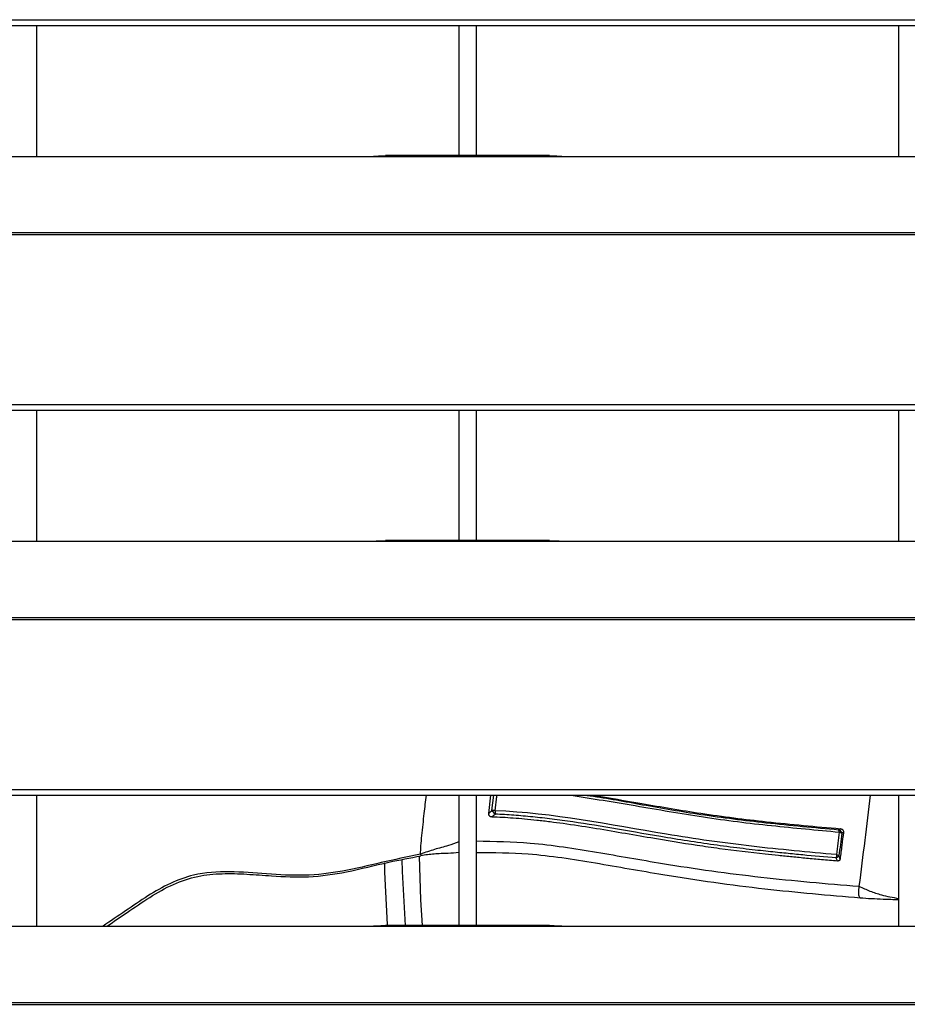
# Model space of a CAD drawing. Header units: millimetres. Extents: x 0 to 39025, y -31299 to 8400.
# Tile 152 of 206: x 6789 to 6890, y 6944 to 7056. Entities that reach past the tile are written whole.
import ezdxf

# ---------------------------------------------------------------- set-up
doc = ezdxf.new("R2010")
doc.units = ezdxf.units.MM

# ---------------------------------------------------------------- blocks, each defined once
blk = doc.blocks.new('Adapt 2 S (spredaj)')
at = {"linetype": 'Continuous', "lineweight": 25}
for p, q in [((7.21, 589.13), (1142.79, 589.13)), ((7.21, 588.48), (1142.79, 588.48)), ((187, 573.6), (187, 588.48)), ((235, 588.48), (235, 573.68)), ((237, 573.68), (237, 588.48)), ((285, 588.48), (285, 573.6)), ((42, 573.6), (225, 573.6)), ((225, 573.6), (247, 573.6)), ((245.31, 573.68), (226.65, 573.68)), ((247, 573.6), (818, 573.6)), ((16.21, 564.93), (1133.33, 564.93)), ((16.21, 564.71), (1133.33, 564.71)), ((7.21, 545.38), (1142.79, 545.38)), ((7.21, 544.73), (1142.79, 544.73)), ((187, 529.85), (187, 544.73)), ((235, 544.73), (235, 529.93)), ((237, 529.93), (237, 544.73)), ((285, 544.73), (285, 529.85)), ((42, 529.85), (225, 529.85)), ((225, 529.85), (247, 529.85)), ((245.31, 529.93), (226.65, 529.93)), ((247, 529.85), (818, 529.85)), ((16.21, 521.18), (1133.33, 521.18)), ((16.21, 520.96), (1133.33, 520.96)), ((7.21, 501.63), (1142.79, 501.63)), ((7.21, 500.98), (1142.79, 500.98)), ((187, 486.1), (187, 500.98)), ((235, 500.98), (235, 486.18)), ((237, 486.18), (237, 500.98)), ((238.4, 498.9), (238.64, 500.98)), ((238.74, 499.23), (238.95, 500.98)), ((285, 500.98), (285, 486.1)), ((42, 486.1), (225, 486.1)), ((225, 486.1), (247, 486.1)), ((245.31, 486.18), (226.65, 486.18)), ((247, 486.1), (818, 486.1)), ((16.21, 477.43), (1133.33, 477.43)), ((16.21, 477.21), (1133.33, 477.21))]:
    blk.add_line(p, q, dxfattribs=at)
at = {"linetype": 'Continuous', "lineweight": 25, "flags": 128}
for points in [[(228.51, 493.69), (228.54, 492.3), (228.87, 486.18)], [(230.87, 486.18), (230.68, 489.09), (230.51, 494.07)], [(226.52, 493.29), (226.54, 492.25), (226.85, 486.27)]]:
    blk.add_lwpolyline(points, dxfattribs=at)
at = {"linetype": 'Continuous', "lineweight": 25}
for points, knots in [([(225, 573.6), (225.39, 573.62), (225.98, 573.66), (226.48, 573.66), (226.65, 573.66)], [0, 0, 0, 0, 0.650514, 1, 1, 1, 1]), ([(245.31, 573.66), (245.48, 573.66), (246, 573.66), (246.6, 573.62), (247, 573.6)], [0, 0, 0, 0, 0.333156, 1, 1, 1, 1]), ([(225, 529.85), (225.39, 529.87), (225.98, 529.91), (226.48, 529.91), (226.65, 529.91)], [0, 0, 0, 0, 0.650514, 1, 1, 1, 1]), ([(245.31, 529.91), (245.48, 529.91), (246, 529.91), (246.6, 529.87), (247, 529.85)], [0, 0, 0, 0, 0.333156, 1, 1, 1, 1]), ([(230.63, 494.28), (230.64, 494.59), (230.66, 495.2), (230.83, 496.82), (231.03, 498.73), (231.21, 500.29), (231.29, 500.98)], [0, 0, 0, 0, 0.174525, 0.35202, 0.711571, 1, 1, 1, 1]), ([(239.12, 499.22), (239.17, 499.66), (239.23, 500.17), (239.3, 500.75), (239.32, 500.91), (239.33, 500.98)], [0, 0, 0, 0, 0.742035, 0.866542, 1, 1, 1, 1]), ([(247.76, 500.98), (250.19, 500.6), (255.22, 499.79), (262.8, 498.44), (270.55, 497.49), (275.69, 497.03), (278.26, 496.79)], [0, 0, 0, 0, 0.237722, 0.49211, 0.746205, 1, 1, 1, 1]), ([(249.48, 500.98), (249.63, 500.96), (251.77, 500.67), (256.11, 499.84), (262.78, 498.72), (270.22, 497.78), (275.44, 497.31), (278.19, 497.06)], [0, 0, 0, 0, 0.014877, 0.221965, 0.453203, 0.711115, 1, 1, 1, 1]), ([(250.23, 500.98), (252.09, 500.67), (256.19, 499.98), (262.77, 498.83), (270.31, 497.89), (275.59, 497.42), (278.38, 497.17)], [0, 0, 0, 0, 0.196772, 0.435126, 0.701311, 1, 1, 1, 1]), ([(281.76, 500.98), (281.56, 499.27), (281.16, 495.82), (280.72, 492.37), (280.5, 490.63)], [0, 0, 0, 0, 0.494813, 1, 1, 1, 1]), ([(238.4, 498.9), (238.45, 498.96), (238.57, 499.07), (238.68, 499.18), (238.74, 499.23)], [0, 0, 0, 0, 0.500328, 1, 1, 1, 1]), ([(239.12, 499.22), (239.1, 499.22), (239.06, 499.23), (239.01, 499.24), (238.96, 499.24), (238.9, 499.24), (238.83, 499.24), (238.77, 499.24), (238.74, 499.23)], [0, 0, 0, 0, 0.157901, 0.29144, 0.401486, 0.488401, 0.754348, 1, 1, 1, 1]), ([(239.12, 499.22), (239.12, 499.2), (239.12, 499.16), (239.12, 499.09), (239.12, 499.04), (239.12, 498.98), (239.12, 498.94), (239.11, 498.9), (239.11, 498.86), (239.11, 498.84), (239.11, 498.83)], [0, 0, 0, 0, 0.171782, 0.327487, 0.469752, 0.599977, 0.718584, 0.825297, 0.919409, 1, 1, 1, 1]), ([(277.93, 494.23), (274.73, 494.51), (271.51, 494.81), (266.68, 495.37), (265.07, 495.57), (261.85, 496.03), (260.24, 496.28), (252.16, 497.63), (245.67, 498.95), (239.12, 499.22)], [0, 0, 0, 0, 0.25, 0.25, 0.375, 0.375, 0.5, 0.5, 1, 1, 1, 1]), ([(238.77, 498.5), (238.74, 498.51), (238.68, 498.51), (238.6, 498.54), (238.53, 498.57), (238.47, 498.62), (238.43, 498.67), (238.41, 498.74), (238.39, 498.82), (238.4, 498.87), (238.4, 498.9)], [0, 0, 0, 0, 0.151285, 0.283595, 0.401185, 0.509973, 0.617285, 0.730698, 0.856679, 1, 1, 1, 1]), ([(278.04, 493.5), (277.44, 493.55), (276.27, 493.65), (274.56, 493.8), (272.92, 493.96), (271.35, 494.12), (268.6, 494.41), (265.52, 494.77), (261.19, 495.39), (256.39, 496.18), (251.32, 497.08), (247.49, 497.67), (245.36, 497.95), (243.9, 498.12), (242.49, 498.26), (241.19, 498.37), (239.96, 498.45), (239.16, 498.49), (238.77, 498.5)], [0, 0, 0, 0, 0.0461665, 0.0900506, 0.1318937, 0.1719196, 0.2102809, 0.3431272, 0.4079755, 0.5423356, 0.7103498, 0.7960533, 0.8336304, 0.8719054, 0.9069342, 0.9396677, 0.9705606, 1, 1, 1, 1]), ([(277.91, 493.85), (276.64, 493.96), (275.37, 494.07), (273.48, 494.25), (272.85, 494.31), (271.57, 494.44), (270.92, 494.51), (269.81, 494.62), (269.42, 494.67), (268.59, 494.76), (268.14, 494.81), (266.74, 494.98), (265.72, 495.1), (263.73, 495.37), (262.75, 495.51), (260.74, 495.82), (259.71, 495.98), (256.71, 496.48), (254.84, 496.81), (251.26, 497.43), (249.56, 497.71), (247.14, 498.06), (246.35, 498.17), (244.84, 498.36), (244.11, 498.44), (242.67, 498.59), (241.96, 498.65), (240.54, 498.76), (239.81, 498.8), (239.11, 498.83)], [0, 0, 0, 0, 0.125, 0.125, 0.1875, 0.1875, 0.25, 0.25, 0.28125, 0.28125, 0.3125, 0.3125, 0.375, 0.375, 0.4375, 0.4375, 0.5, 0.5, 0.625, 0.625, 0.75, 0.75, 0.8125, 0.8125, 0.875, 0.875, 0.9375, 0.9375, 1, 1, 1, 1]), ([(278.38, 497.17), (278.36, 497.16), (278.33, 497.14), (278.28, 497.11), (278.24, 497.09), (278.21, 497.07), (278.19, 497.06)], [0, 0, 0, 0, 0.250035, 0.500194, 0.750184, 1, 1, 1, 1]), ([(278.26, 496.79), (278.26, 496.82), (278.25, 496.86), (278.25, 496.92), (278.23, 496.96), (278.22, 497), (278.21, 497.03), (278.2, 497.05), (278.19, 497.06), (278.19, 497.06)], [0, 0, 0, 0, 0.206719, 0.385814, 0.543183, 0.682372, 0.80495, 0.911064, 1, 1, 1, 1]), ([(278.38, 497.17), (278.41, 497.16), (278.47, 497.15), (278.54, 497.13), (278.61, 497.09), (278.66, 497.04), (278.7, 496.98), (278.72, 496.92), (278.74, 496.84), (278.73, 496.79), (278.73, 496.76)], [0, 0, 0, 0, 0.14947, 0.2807, 0.397878, 0.506825, 0.614714, 0.728934, 0.8558, 1, 1, 1, 1]), ([(278.26, 496.79), (278.28, 496.79), (278.31, 496.78), (278.36, 496.76), (278.39, 496.75), (278.44, 496.72), (278.5, 496.69), (278.53, 496.66), (278.54, 496.65)], [0, 0, 0, 0, 0.143516, 0.273928, 0.391517, 0.496329, 0.755738, 1, 1, 1, 1]), ([(278.73, 496.76), (278.67, 496.26), (278.55, 495.25), (278.42, 494.24), (278.35, 493.74)], [0, 0, 0, 0, 0.495562, 1, 1, 1, 1]), ([(235, 495.67), (234.59, 495.52), (233.59, 495.16), (232.24, 494.85), (231.17, 494.47), (230.63, 494.28)], [0, 0, 0, 0, 0.256138, 0.62917, 1, 1, 1, 1]), ([(237, 495.79), (239.04, 495.75), (243.61, 495.65), (250.66, 494.53), (259.39, 492.97), (269.35, 491.57), (276.78, 490.94), (280.5, 490.63)], [0, 0, 0, 0, 0.138881, 0.311512, 0.483927, 0.742019, 1, 1, 1, 1]), ([(230.63, 494.28), (229.14, 493.97), (226.19, 493.35), (221.85, 492.28), (217.48, 491.75), (213.15, 492.03), (208.94, 492.38), (205.19, 492.14), (202.1, 491), (199.56, 489.54), (197.07, 487.82), (195.37, 486.68), (194.52, 486.1)], [0, 0, 0, 0, 0.12152, 0.240795, 0.355834, 0.467989, 0.577728, 0.685024, 0.758744, 0.836756, 0.917968, 1, 1, 1, 1]), ([(194.98, 486.1), (195.74, 486.62), (197.35, 487.71), (199.8, 489.41), (202.42, 490.9), (205.22, 491.86), (208.07, 492.12), (210.88, 492.03), (214.15, 491.77), (217.97, 491.59), (222.44, 492.23), (226.62, 493.34), (229.45, 493.86), (230.68, 494.09)], [0, 0, 0, 0, 0.074226, 0.15726, 0.24015, 0.317732, 0.392061, 0.46607, 0.540218, 0.650864, 0.76708, 0.89926, 1, 1, 1, 1]), ([(230.63, 494.28), (230.64, 494.25), (230.65, 494.17), (230.67, 494.14), (230.68, 494.15), (230.68, 494.15)], [0, 0, 0, 0, 0.487652, 0.993068, 1, 1, 1, 1]), ([(230.65, 494.15), (231.16, 494.22), (232.21, 494.37), (233.58, 494.39), (234.59, 494.46), (235, 494.49)], [0, 0, 0, 0, 0.3548261, 0.7358362, 1, 1, 1, 1]), ([(237, 494.47), (238.96, 494.46), (243.49, 494.43), (250.56, 493.3), (259.51, 491.7), (269.58, 490.27), (277.04, 489.63), (280.66, 489.32)], [0, 0, 0, 0, 0.133408, 0.30709, 0.483301, 0.749679, 1, 1, 1, 1]), ([(277.93, 494.23), (277.94, 494.21), (277.94, 494.17), (277.94, 494.11), (277.94, 494.05), (277.93, 494), (277.92, 493.95), (277.92, 493.9), (277.91, 493.86), (277.91, 493.85)], [0, 0, 0, 0, 0.160529, 0.31445, 0.462321, 0.604568, 0.74148, 0.873242, 1, 1, 1, 1]), ([(278.35, 493.74), (278.35, 493.71), (278.34, 493.67), (278.32, 493.61), (278.28, 493.57), (278.23, 493.53), (278.18, 493.51), (278.11, 493.5), (278.07, 493.5), (278.04, 493.5)], [0, 0, 0, 0, 0.15506, 0.296071, 0.428457, 0.558704, 0.693564, 0.839078, 1, 1, 1, 1]), ([(278.35, 493.74), (278.34, 493.77), (278.32, 493.82), (278.29, 493.91), (278.25, 494), (278.23, 494.06), (278.22, 494.09)], [0, 0, 0, 0, 0.250352, 0.500808, 0.750475, 1, 1, 1, 1]), ([(280.5, 490.63), (280.48, 490.5), (280.45, 490.25), (280.44, 489.92), (280.46, 489.65), (280.51, 489.45), (280.57, 489.34), (280.63, 489.33), (280.66, 489.32)], [0, 0, 0, 0, 0.173662, 0.345707, 0.517478, 0.690104, 0.864999, 1, 1, 1, 1]), ([(280.5, 490.63), (280.91, 490.44), (281.75, 490.07), (283.25, 489.56), (284.35, 489.37), (285, 489.25)], [0, 0, 0, 0, 0.285297, 0.573356, 1, 1, 1, 1]), ([(280.63, 489.32), (281.49, 489.26), (282.92, 489.18), (284.41, 489.14), (285, 489.12)], [0, 0, 0, 0, 0.602813, 1, 1, 1, 1]), ([(225, 486.1), (225.39, 486.12), (225.98, 486.16), (226.48, 486.16), (226.65, 486.16)], [0, 0, 0, 0, 0.650514, 1, 1, 1, 1]), ([(245.31, 486.16), (245.48, 486.16), (246, 486.16), (246.6, 486.12), (247, 486.1)], [0, 0, 0, 0, 0.333156, 1, 1, 1, 1])]:
    blk.add_open_spline(points, degree=3, knots=knots, dxfattribs=at)
for points in [[(239.11, 498.83), (238.97, 498.97), (238.85, 499.11), (238.74, 499.23)], [(238.77, 498.5), (238.88, 498.61), (238.99, 498.72), (239.11, 498.83)], [(278.19, 497.06), (278.38, 496.99), (278.49, 496.85), (278.54, 496.65)], [(278.26, 496.79), (278.15, 495.94), (278.04, 495.09), (277.93, 494.23)], [(278.54, 496.65), (278.44, 495.81), (278.33, 494.96), (278.22, 494.09)], [(278.73, 496.76), (278.67, 496.72), (278.61, 496.68), (278.54, 496.65)], [(278.22, 494.09), (278.16, 494), (278.06, 493.92), (277.91, 493.85)], [(278.04, 493.5), (278, 493.61), (277.95, 493.73), (277.91, 493.85)], [(277.93, 494.23), (278.06, 494.2), (278.16, 494.15), (278.22, 494.09)]]:
    blk.add_open_spline(points, degree=3, dxfattribs=at)

msp = doc.modelspace()

# ---------------------------------------------------------------- block references
at = {"color": 1}
msp.add_blockref('Adapt 2 S (spredaj)', (6603.64, 6466.79), dxfattribs=at)

doc.saveas('drawing.dxf')
